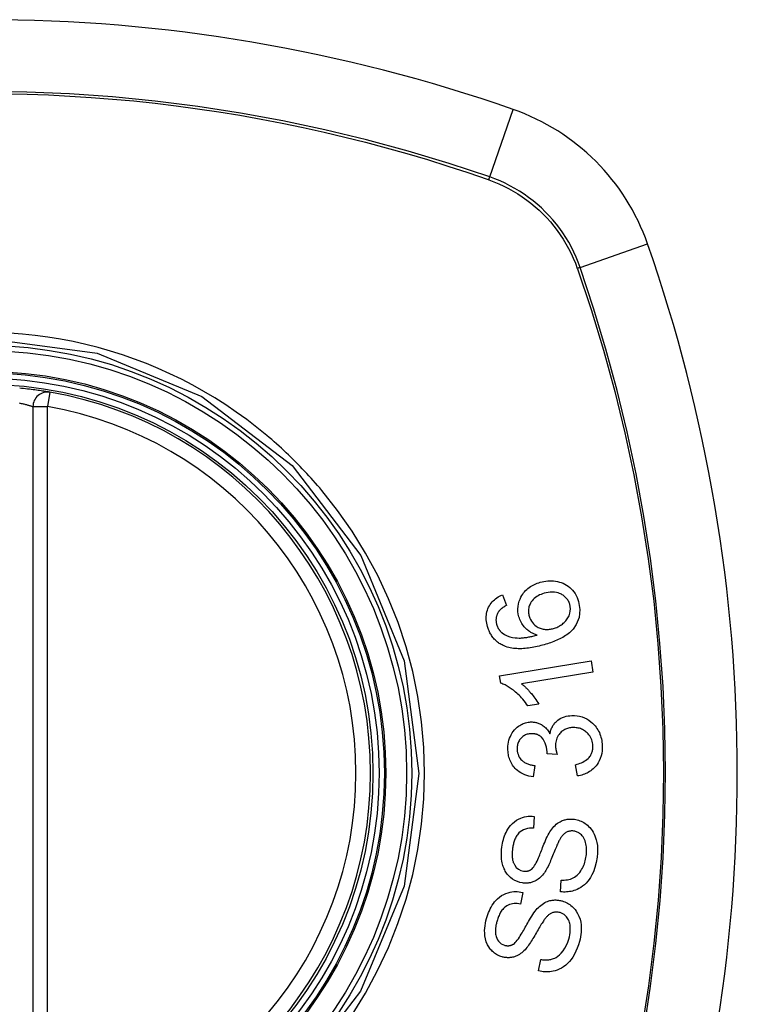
# Model space of a CAD drawing. Header units: inches. Extents: x 20 to 683, y 61 to 320.
# Tile 202 of 256: x 296.672 to 297.254, y 206.082 to 206.88. Entities that reach past the tile are written whole.
import ezdxf

# ---------------------------------------------------------------- set-up
doc = ezdxf.new("R2010")
doc.units = ezdxf.units.IN
doc.header["$MEASUREMENT"] = 0
doc.layers.add('Visible Edges(ANSI)', color=7, linetype='Continuous', lineweight=25)
doc.layers.add('Visible Tangent Edges(ANSI)', color=7, linetype='Continuous', lineweight=25)

msp = doc.modelspace()

# ---------------------------------------------------------------- linework, layer by layer
at = {"layer": 'Visible Edges(ANSI)'}
for p, q in [((296.68279, 206.56653), (296.68279, 205.97293)), ((297.06329, 206.41411), (297.06653, 206.40553)), ((297.06091, 206.34832), (297.1352, 206.36053)), ((297.1352, 206.36053), (297.13669, 206.35145)), ((297.06188, 206.34246), (297.06091, 206.34832)), ((297.13669, 206.35145), (297.07882, 206.34194)), ((297.09275, 206.32558), (297.08395, 206.32413)), ((297.10766, 206.28478), (297.09957, 206.28537)), ((297.08942, 206.27586), (297.08819, 206.26659)), ((297.12415, 206.26735), (297.12253, 206.27648)), ((297.08896, 206.2346), (297.08837, 206.2251)), ((297.11045, 206.17351), (297.11096, 206.1829)), ((297.07974, 206.17295), (297.07784, 206.16362)), ((297.09251, 206.10946), (297.09433, 206.11869))]:
    msp.add_line(p, q, dxfattribs=at)
at = {"layer": 'Visible Edges(ANSI)', "flags": 128}
for points in [[(296.69661, 206.57817), (296.69655, 206.57818), (296.69639, 206.57821), (296.69613, 206.57825), (296.69576, 206.57831), (296.69529, 206.57839), (296.69472, 206.57849), (296.69405, 206.5786), (296.69329, 206.57872), (296.69244, 206.57886), (296.6915, 206.57901), (296.69047, 206.57916), (296.68937, 206.57933), (296.6882, 206.5795), (296.68696, 206.57968), (296.68565, 206.57986), (296.68428, 206.58004), (296.68286, 206.58023), (296.6814, 206.58041), (296.6799, 206.58059), (296.67837, 206.58076), (296.67682, 206.58093), (296.67524, 206.5811), (296.67365, 206.58126), (296.67206, 206.58141)], [(297.07668, 206.39625), (297.07618, 206.39834), (297.07588, 206.40046), (297.0758, 206.4026), (297.07594, 206.40473), (297.0763, 206.40683), (297.07687, 206.40882), (297.07755, 206.41061), (297.07829, 206.41216), (297.07901, 206.41344), (297.07971, 206.41453), (297.08045, 206.41556), (297.08124, 206.41654), (297.08209, 206.41747), (297.08299, 206.41836), (297.08394, 206.41919), (297.08493, 206.41997), (297.08596, 206.42069), (297.08702, 206.42135), (297.08811, 206.42196), (297.08923, 206.42252), (297.09038, 206.42303), (297.09154, 206.42348), (297.09272, 206.4239), (297.09392, 206.42426)], [(297.09392, 206.42426), (297.09543, 206.42466), (297.09695, 206.42497), (297.09849, 206.42521), (297.10003, 206.42536), (297.10158, 206.42543), (297.10315, 206.42541), (297.10473, 206.42531), (297.10632, 206.42511), (297.1079, 206.42482), (297.10946, 206.42444), (297.11098, 206.42397), (297.11246, 206.42339), (297.11389, 206.42272), (297.11527, 206.42195), (297.1166, 206.42107), (297.11787, 206.42008), (297.11907, 206.41898), (297.12021, 206.41778), (297.12127, 206.41646), (297.12224, 206.41504), (297.1231, 206.41355), (297.12385, 206.412), (297.12448, 206.41039), (297.12502, 206.40874)], [(297.0512, 206.38846), (297.05086, 206.38977), (297.05058, 206.39108), (297.05036, 206.39241), (297.05022, 206.39375), (297.05015, 206.39509), (297.05017, 206.39642), (297.05027, 206.39776), (297.05046, 206.39906), (297.05074, 206.40034), (297.0511, 206.4016), (297.05155, 206.40282), (297.05209, 206.40402), (297.0527, 206.40517), (297.05338, 206.40627), (297.05414, 206.40731), (297.05496, 206.4083), (297.05585, 206.40924), (297.05679, 206.41011), (297.05778, 206.41092), (297.05882, 206.41167), (297.05989, 206.41236), (297.061, 206.413), (297.06213, 206.41358), (297.06329, 206.41411)], [(297.09709, 206.4153), (297.09585, 206.41491), (297.09463, 206.41447), (297.09344, 206.41395), (297.09228, 206.41337), (297.09116, 206.41271), (297.0901, 206.41197), (297.0891, 206.41115), (297.08816, 206.41023), (297.08734, 206.40927), (297.08667, 206.40833), (297.08612, 206.40743), (297.08569, 206.4066), (297.08535, 206.40583), (297.08506, 206.40504), (297.08482, 206.40424), (297.08463, 206.40342), (297.08449, 206.40258), (297.08441, 206.40174), (297.08438, 206.40089), (297.08441, 206.40004), (297.08449, 206.39919), (297.08462, 206.39834), (297.08479, 206.3975), (297.085, 206.39667)], [(297.11783, 206.40644), (297.11759, 206.40718), (297.11732, 206.40791), (297.117, 206.40861), (297.11664, 206.40929), (297.11625, 206.40995), (297.11581, 206.41059), (297.11533, 206.4112), (297.11481, 206.41177), (297.11426, 206.41231), (297.11369, 206.41282), (297.11309, 206.41328), (297.11246, 206.41372), (297.11182, 206.41412), (297.11116, 206.41449), (297.11047, 206.41483), (297.10959, 206.41521), (297.10848, 206.4156), (297.10711, 206.41595), (297.10551, 206.4162), (297.10381, 206.4163), (297.10211, 206.41624), (297.10041, 206.41604), (297.09874, 206.41572), (297.09709, 206.4153)], [(297.06653, 206.40553), (297.06622, 206.40535), (297.06591, 206.40517), (297.06559, 206.40499), (297.06528, 206.4048), (297.06497, 206.40461), (297.06466, 206.40441), (297.06435, 206.40421), (297.06404, 206.404), (297.06373, 206.40379), (297.06343, 206.40357), (297.06314, 206.40335), (297.06284, 206.40313), (297.06256, 206.4029), (297.06228, 206.40267), (297.062, 206.40243), (297.06174, 206.40219), (297.06148, 206.40194), (297.06122, 206.40168), (297.06097, 206.40142), (297.06073, 206.40115), (297.06049, 206.40087), (297.06027, 206.40058), (297.06005, 206.40029), (297.05985, 206.39998)], [(297.12502, 206.40874), (297.12609, 206.40225), (297.12541, 206.39579), (297.12304, 206.38993), (297.12059, 206.38636), (297.11955, 206.38521), (297.1186, 206.38427), (297.1176, 206.38338), (297.11656, 206.38254), (297.11549, 206.38175), (297.11439, 206.381), (297.11327, 206.38029), (297.11214, 206.37962), (297.11098, 206.37899), (297.10979, 206.37838), (297.10858, 206.37779), (297.10735, 206.37724), (297.10611, 206.37671), (297.10485, 206.3762), (297.10358, 206.37572), (297.10231, 206.37526), (297.10104, 206.37483), (297.09977, 206.37442), (297.09851, 206.37403), (297.09725, 206.37366)], [(297.10472, 206.3868), (297.10558, 206.38707), (297.10643, 206.38737), (297.10726, 206.3877), (297.10807, 206.38807), (297.10887, 206.38848), (297.10965, 206.38891), (297.11042, 206.38939), (297.11116, 206.38989), (297.1119, 206.39043), (297.11261, 206.39101), (297.11331, 206.39163), (297.11399, 206.39229), (297.11465, 206.39299), (297.11527, 206.39375), (297.11585, 206.39455), (297.11638, 206.39538), (297.11684, 206.39625), (297.11725, 206.39716), (297.1176, 206.3981), (297.11795, 206.39934), (297.11824, 206.40094), (297.11835, 206.40278), (297.11821, 206.40462), (297.11783, 206.40644)], [(297.05985, 206.39998), (297.05964, 206.39961), (297.05944, 206.39923), (297.05925, 206.39885), (297.05908, 206.39846), (297.05891, 206.39806), (297.05876, 206.39765), (297.05863, 206.39725), (297.05851, 206.39684), (297.0584, 206.39642), (297.05831, 206.39601), (297.05823, 206.39559), (297.05817, 206.39516), (297.05812, 206.39474), (297.05809, 206.39431), (297.05808, 206.39388), (297.05808, 206.39345), (297.05809, 206.39301), (297.05812, 206.39257), (297.05817, 206.39214), (297.05823, 206.3917), (297.05831, 206.39127), (297.0584, 206.39084), (297.0585, 206.39042), (297.05861, 206.38999)], [(297.09132, 206.38147), (297.09068, 206.38168), (297.09003, 206.38191), (297.0894, 206.38215), (297.08877, 206.38241), (297.08814, 206.38269), (297.08753, 206.38299), (297.08692, 206.3833), (297.08632, 206.38364), (297.08573, 206.384), (297.08512, 206.3844), (297.08448, 206.38486), (297.08381, 206.38538), (297.08312, 206.38596), (297.08242, 206.38662), (297.08171, 206.38736), (297.08098, 206.38818), (297.08027, 206.38907), (297.0796, 206.39), (297.07898, 206.39097), (297.07842, 206.39196), (297.0779, 206.393), (297.07744, 206.39406), (297.07703, 206.39514), (297.07668, 206.39625)], [(297.085, 206.39667), (297.08547, 206.39529), (297.08605, 206.39397), (297.08675, 206.39272), (297.08757, 206.39156), (297.08851, 206.3905), (297.08952, 206.38956), (297.09052, 206.38879), (297.09147, 206.38818), (297.09231, 206.3877), (297.09308, 206.38732), (297.09387, 206.38699), (297.09467, 206.38671), (297.09549, 206.38647), (297.09631, 206.38628), (297.09716, 206.38614), (297.098, 206.38605), (297.09885, 206.386), (297.0997, 206.386), (297.10055, 206.38604), (297.10139, 206.38612), (297.10223, 206.38624), (297.10307, 206.38639), (297.1039, 206.38658), (297.10472, 206.3868)], [(297.06464, 206.37269), (297.06384, 206.37305), (297.06305, 206.37344), (297.06228, 206.37385), (297.06152, 206.3743), (297.06077, 206.37477), (297.06004, 206.37527), (297.05933, 206.37581), (297.05864, 206.37637), (297.05798, 206.37695), (297.05734, 206.37757), (297.05673, 206.37821), (297.05614, 206.37888), (297.05557, 206.37958), (297.05504, 206.3803), (297.05453, 206.38104), (297.05405, 206.38181), (297.05359, 206.38259), (297.05317, 206.38338), (297.05278, 206.3842), (297.05241, 206.38503), (297.05207, 206.38587), (297.05175, 206.38673), (297.05146, 206.38759), (297.0512, 206.38846)], [(297.05861, 206.38999), (297.05871, 206.38966), (297.05882, 206.38933), (297.05893, 206.389), (297.05906, 206.38867), (297.05919, 206.38835), (297.05933, 206.38803), (297.05947, 206.38772), (297.05963, 206.38741), (297.05979, 206.38711), (297.05996, 206.3868), (297.06014, 206.38651), (297.06033, 206.38622), (297.06052, 206.38593), (297.06072, 206.38566), (297.06093, 206.38538), (297.06114, 206.38512), (297.06137, 206.38486), (297.06159, 206.38461), (297.06183, 206.38437), (297.06207, 206.38413), (297.06232, 206.3839), (297.06257, 206.38368), (297.06283, 206.38346), (297.0631, 206.38325)], [(297.0631, 206.38325), (297.06503, 206.38195), (297.0671, 206.38091), (297.06927, 206.38013), (297.07149, 206.37958), (297.07356, 206.37926), (297.07537, 206.37911), (297.07683, 206.37907), (297.07787, 206.37909), (297.0787, 206.37914), (297.07954, 206.3792), (297.08038, 206.37928), (297.08123, 206.37937), (297.08209, 206.37949), (297.08295, 206.37962), (297.08381, 206.37976), (297.08466, 206.37991), (297.08552, 206.38008), (297.08637, 206.38026), (297.08722, 206.38044), (297.08806, 206.38064), (297.08889, 206.38084), (297.08972, 206.38105), (297.09053, 206.38126), (297.09132, 206.38147)], [(297.09725, 206.37366), (297.09584, 206.37326), (297.09442, 206.37289), (297.09299, 206.37253), (297.09157, 206.37219), (297.09014, 206.37188), (297.08872, 206.3716), (297.08729, 206.37134), (297.08587, 206.37111), (297.08446, 206.3709), (297.08306, 206.37074), (297.08166, 206.3706), (297.08027, 206.3705), (297.07889, 206.37043), (297.07753, 206.3704), (297.07618, 206.37042), (297.07485, 206.37047), (297.07354, 206.37056), (297.07224, 206.3707), (297.07094, 206.37089), (297.06966, 206.37113), (297.06838, 206.37143), (297.06711, 206.37179), (297.06587, 206.37221), (297.06464, 206.37269)], [(297.08395, 206.32413), (297.08292, 206.32559), (297.08189, 206.32697), (297.08086, 206.32827), (297.07984, 206.32948), (297.07883, 206.33063), (297.07783, 206.3317), (297.07684, 206.3327), (297.07587, 206.33363), (297.07491, 206.3345), (297.07397, 206.33531), (297.07306, 206.33606), (297.07217, 206.33676), (297.0713, 206.33741), (297.07047, 206.33801), (297.06967, 206.33856), (297.06886, 206.3391), (297.06803, 206.33961), (297.06719, 206.34011), (297.06633, 206.34058), (297.06546, 206.34103), (297.06458, 206.34144), (297.06368, 206.34182), (297.06278, 206.34216), (297.06188, 206.34246)], [(297.07882, 206.34194), (297.07934, 206.34153), (297.07986, 206.34111), (297.08038, 206.34068), (297.08089, 206.34023), (297.08139, 206.33977), (297.08189, 206.3393), (297.08239, 206.33883), (297.08287, 206.33834), (297.08335, 206.33785), (297.08382, 206.33736), (297.08429, 206.33686), (297.08474, 206.33636), (297.08519, 206.33585), (297.08563, 206.33535), (297.08613, 206.33476), (297.08672, 206.33406), (297.08738, 206.33325), (297.0881, 206.33235), (297.08886, 206.33136), (297.08965, 206.3303), (297.09045, 206.32918), (297.09124, 206.32801), (297.09201, 206.32681), (297.09275, 206.32558)], [(297.10179, 206.30144), (297.10195, 206.30223), (297.10214, 206.30301), (297.10235, 206.30378), (297.10259, 206.30453), (297.10286, 206.30528), (297.10316, 206.30601), (297.10349, 206.30672), (297.10385, 206.30743), (297.10425, 206.30811), (297.10468, 206.30877), (297.10513, 206.30941), (297.10562, 206.31002), (297.10613, 206.3106), (297.10671, 206.3112), (297.10743, 206.31186), (297.10832, 206.31258), (297.10938, 206.31332), (297.11063, 206.31404), (297.11203, 206.3147), (297.11349, 206.31524), (297.11498, 206.31566), (297.1165, 206.31597), (297.11804, 206.31618), (297.11959, 206.31629)], [(297.11959, 206.31629), (297.12168, 206.3163), (297.12376, 206.31614), (297.12583, 206.31578), (297.12785, 206.31522), (297.1298, 206.31447), (297.13168, 206.31352), (297.13344, 206.31241), (297.135, 206.31124), (297.13634, 206.31006), (297.13746, 206.30894), (297.13836, 206.30793), (297.13917, 206.30691), (297.13992, 206.30585), (297.14062, 206.30475), (297.14126, 206.30361), (297.14183, 206.30242), (297.14234, 206.30121), (297.14279, 206.29997), (297.14317, 206.2987), (297.14349, 206.29742), (297.14375, 206.29612), (297.14394, 206.2948), (297.14409, 206.29347), (297.14417, 206.29214)], [(297.06773, 206.28824), (297.0677, 206.28988), (297.06777, 206.29151), (297.06795, 206.29313), (297.06823, 206.29472), (297.06861, 206.29629), (297.0691, 206.29783), (297.0697, 206.29934), (297.07039, 206.30078), (297.07116, 206.30216), (297.07204, 206.30346), (297.07301, 206.30468), (297.07407, 206.30581), (297.07515, 206.30678), (297.07623, 206.30761), (297.07728, 206.30831), (297.07829, 206.30888), (297.07923, 206.30936), (297.08018, 206.30977), (297.08113, 206.31013), (297.08211, 206.31043), (297.08309, 206.31068), (297.08409, 206.31086), (297.0851, 206.311), (297.08612, 206.31107)], [(297.08612, 206.31107), (297.08681, 206.31109), (297.0875, 206.31108), (297.08819, 206.31105), (297.08887, 206.31098), (297.08956, 206.31089), (297.09024, 206.31076), (297.09091, 206.31061), (297.09157, 206.31043), (297.09223, 206.31021), (297.09288, 206.30997), (297.09354, 206.30969), (297.09422, 206.30937), (297.09491, 206.30899), (297.09563, 206.30856), (297.09634, 206.30807), (297.09707, 206.30751), (297.09779, 206.30688), (297.09847, 206.3062), (297.09912, 206.30549), (297.09973, 206.30474), (297.1003, 206.30396), (297.10083, 206.30315), (297.10133, 206.30231), (297.10179, 206.30144)], [(297.08639, 206.30158), (297.08562, 206.30153), (297.08486, 206.30143), (297.0841, 206.30129), (297.08335, 206.3011), (297.08262, 206.30085), (297.08191, 206.30056), (297.08122, 206.30022), (297.08055, 206.29983), (297.07991, 206.29939), (297.0793, 206.2989), (297.07871, 206.29836), (297.07816, 206.29777), (297.07765, 206.29715), (297.07718, 206.29649), (297.07677, 206.29581), (297.0764, 206.2951), (297.07608, 206.29436), (297.07582, 206.2936), (297.0756, 206.29282), (297.07544, 206.29202), (297.07533, 206.29121), (297.07526, 206.2904), (297.07524, 206.28958), (297.07526, 206.28876)], [(297.09961, 206.28686), (297.09911, 206.29056), (297.09794, 206.29402), (297.09622, 206.29704), (297.09483, 206.29872), (297.0943, 206.29921), (297.09395, 206.29949), (297.09359, 206.29975), (297.09321, 206.3), (297.09283, 206.30023), (297.09244, 206.30044), (297.09204, 206.30063), (297.09164, 206.30081), (297.09122, 206.30096), (297.09079, 206.3011), (297.09036, 206.30122), (297.08993, 206.30132), (297.08949, 206.30141), (297.08906, 206.30148), (297.08861, 206.30153), (297.08817, 206.30157), (297.08773, 206.30159), (297.08728, 206.3016), (297.08684, 206.3016), (297.08639, 206.30158)], [(297.12021, 206.30653), (297.11938, 206.30648), (297.11855, 206.30638), (297.11772, 206.30625), (297.11691, 206.30607), (297.1161, 206.30584), (297.11531, 206.30557), (297.11453, 206.30525), (297.11377, 206.30489), (297.11304, 206.30447), (297.11234, 206.30402), (297.11166, 206.30351), (297.11102, 206.30297), (297.1104, 206.30238), (297.10979, 206.30172), (297.10917, 206.30096), (297.10857, 206.3001), (297.10799, 206.29914), (297.10749, 206.29809), (297.10707, 206.297), (297.10675, 206.29588), (297.10652, 206.29472), (297.10638, 206.29355), (297.10632, 206.29237), (297.10634, 206.29118)], [(297.13658, 206.29184), (297.13648, 206.29305), (297.1363, 206.29425), (297.13603, 206.29542), (297.13567, 206.29656), (297.13523, 206.29766), (297.1347, 206.29871), (297.13407, 206.29972), (297.13339, 206.30066), (297.13268, 206.30149), (297.13195, 206.30223), (297.13124, 206.30288), (297.13051, 206.30347), (297.12976, 206.304), (297.12898, 206.30449), (297.12818, 206.30493), (297.12735, 206.30532), (297.12649, 206.30566), (297.12562, 206.30594), (297.12473, 206.30617), (297.12384, 206.30634), (297.12294, 206.30646), (297.12204, 206.30653), (297.12113, 206.30656), (297.12021, 206.30653)], [(297.12253, 206.27648), (297.12374, 206.27681), (297.12496, 206.27719), (297.12617, 206.27761), (297.12735, 206.27808), (297.1285, 206.27861), (297.12962, 206.2792), (297.13071, 206.27988), (297.13174, 206.28063), (297.13269, 206.28147), (297.13346, 206.28229), (297.13407, 206.28306), (297.13455, 206.28376), (297.13492, 206.28438), (297.13524, 206.285), (297.13553, 206.28563), (297.13579, 206.28628), (297.13601, 206.28694), (297.13619, 206.28761), (297.13634, 206.2883), (297.13646, 206.289), (297.13654, 206.28971), (297.13658, 206.29042), (297.1366, 206.29113), (297.13658, 206.29184)], [(297.14417, 206.29214), (297.1442, 206.28997), (297.14407, 206.28781), (297.14377, 206.28566), (297.14328, 206.28356), (297.1426, 206.28152), (297.14176, 206.27964), (297.14087, 206.27803), (297.13998, 206.27668), (297.13914, 206.27559), (297.13836, 206.27467), (297.13755, 206.27381), (297.1367, 206.273), (297.1358, 206.27224), (297.13487, 206.27153), (297.1339, 206.27086), (297.1329, 206.27025), (297.13187, 206.2697), (297.13082, 206.26921), (297.12975, 206.26877), (297.12866, 206.26839), (297.12755, 206.26805), (297.12643, 206.26777), (297.1253, 206.26753), (297.12415, 206.26735)], [(297.08819, 206.26659), (297.08647, 206.26687), (297.08477, 206.26724), (297.08308, 206.26772), (297.08144, 206.2683), (297.07983, 206.269), (297.07827, 206.26982), (297.07684, 206.27073), (297.07559, 206.27166), (297.07451, 206.2726), (297.07359, 206.27351), (297.0728, 206.27439), (297.07209, 206.27528), (297.07143, 206.27621), (297.07082, 206.27717), (297.07027, 206.27818), (297.06976, 206.27922), (297.06932, 206.28029), (297.06893, 206.28137), (297.0686, 206.28248), (297.06833, 206.28361), (297.0681, 206.28475), (297.06793, 206.28591), (297.06781, 206.28707), (297.06773, 206.28824)], [(297.07526, 206.28876), (297.07537, 206.28746), (297.07559, 206.28618), (297.07593, 206.28494), (297.07639, 206.28374), (297.07698, 206.2826), (297.07763, 206.28161), (297.07828, 206.28079), (297.07889, 206.28014), (297.07943, 206.27963), (297.07999, 206.27917), (297.08057, 206.27874), (297.08118, 206.27835), (297.0818, 206.27799), (297.08244, 206.27767), (297.0831, 206.27737), (297.08378, 206.2771), (297.08446, 206.27687), (297.08516, 206.27665), (297.08586, 206.27647), (297.08657, 206.2763), (297.08728, 206.27616), (297.088, 206.27604), (297.08871, 206.27594), (297.08942, 206.27586)], [(297.09957, 206.28537), (297.09957, 206.28543), (297.09957, 206.2855), (297.09958, 206.28556), (297.09958, 206.28562), (297.09959, 206.28568), (297.09959, 206.28575), (297.09959, 206.28581), (297.0996, 206.28587), (297.0996, 206.28594), (297.0996, 206.286), (297.09961, 206.28606), (297.09961, 206.28613), (297.09961, 206.28619), (297.09961, 206.28625), (297.09961, 206.28631), (297.09962, 206.28637), (297.09962, 206.28644), (297.09962, 206.2865), (297.09962, 206.28656), (297.09962, 206.28662), (297.09962, 206.28668), (297.09962, 206.28674), (297.09961, 206.2868), (297.09961, 206.28686)], [(297.10634, 206.29118), (297.10635, 206.29092), (297.10637, 206.29065), (297.1064, 206.29038), (297.10642, 206.29012), (297.10646, 206.28985), (297.1065, 206.28959), (297.10654, 206.28932), (297.10658, 206.28905), (297.10663, 206.28878), (297.10668, 206.28851), (297.10674, 206.28824), (297.1068, 206.28796), (297.10686, 206.28769), (297.10692, 206.28742), (297.10699, 206.28715), (297.10706, 206.28688), (297.10713, 206.28661), (297.1072, 206.28634), (297.10728, 206.28607), (297.10735, 206.28581), (297.10743, 206.28555), (297.10751, 206.28529), (297.10758, 206.28503), (297.10766, 206.28478)], [(297.06284, 206.20976), (297.06308, 206.21129), (297.06336, 206.21281), (297.0637, 206.21432), (297.0641, 206.21581), (297.06454, 206.21728), (297.06505, 206.21873), (297.06562, 206.22016), (297.06625, 206.22155), (297.06695, 206.22291), (297.06774, 206.22427), (297.06871, 206.22574), (297.0699, 206.22727), (297.07133, 206.2288), (297.073, 206.23027), (297.07473, 206.23148), (297.07645, 206.23245), (297.07811, 206.23319), (297.07968, 206.23374), (297.0812, 206.23416), (297.08274, 206.23446), (297.08428, 206.23465), (297.08583, 206.23474), (297.08739, 206.23472), (297.08896, 206.2346)], [(297.10176, 206.22218), (297.1025, 206.22328), (297.10329, 206.22435), (297.10412, 206.22538), (297.105, 206.22636), (297.10592, 206.22729), (297.10689, 206.22816), (297.10791, 206.22897), (297.10895, 206.22968), (297.10995, 206.23027), (297.1109, 206.23076), (297.11182, 206.23116), (297.11267, 206.23148), (297.11347, 206.23173), (297.11421, 206.23193), (297.11495, 206.2321), (297.11569, 206.23223), (297.11643, 206.23234), (297.11717, 206.23241), (297.11791, 206.23245), (297.11866, 206.23247), (297.1194, 206.23246), (297.12015, 206.23242), (297.1209, 206.23235), (297.12165, 206.23226)], [(297.12165, 206.23226), (297.12279, 206.23206), (297.12391, 206.23181), (297.12502, 206.23149), (297.12611, 206.2311), (297.12718, 206.23065), (297.12823, 206.23014), (297.12924, 206.22956), (297.13022, 206.22893), (297.13119, 206.22824), (297.13218, 206.22744), (297.13318, 206.22652), (297.13418, 206.22549), (297.13515, 206.22432), (297.13608, 206.22304), (297.1369, 206.22169), (297.13764, 206.22028), (297.13828, 206.21882), (297.13883, 206.21732), (297.13934, 206.21566), (297.13983, 206.21353), (297.14023, 206.2109), (297.14043, 206.20786), (297.14035, 206.20476), (297.14004, 206.20167)], [(297.08837, 206.2251), (297.08674, 206.2251), (297.08511, 206.22499), (297.0835, 206.22473), (297.08192, 206.22431), (297.0804, 206.22372), (297.07895, 206.22295), (297.07768, 206.22205), (297.07669, 206.22117), (297.07597, 206.2204), (297.07545, 206.21975), (297.07498, 206.21908), (297.07454, 206.21839), (297.07414, 206.21767), (297.07377, 206.21693), (297.07343, 206.21618), (297.07313, 206.21541), (297.07285, 206.21462), (297.0726, 206.21383), (297.07237, 206.21302), (297.07216, 206.21221), (297.07198, 206.2114), (297.07182, 206.21058), (297.07168, 206.20976), (297.07155, 206.20893)], [(297.08732, 206.19217), (297.08799, 206.19284), (297.08867, 206.19369), (297.08935, 206.19471), (297.09003, 206.19586), (297.0907, 206.1971), (297.09134, 206.19838), (297.09195, 206.19968), (297.0925, 206.20094), (297.09302, 206.20216), (297.09352, 206.20336), (297.09399, 206.20454), (297.09445, 206.20573), (297.09492, 206.20694), (297.09539, 206.20816), (297.09588, 206.20942), (297.09639, 206.21073), (297.09694, 206.2121), (297.09753, 206.21353), (297.09818, 206.21503), (297.09886, 206.21658), (297.09957, 206.21811), (297.1003, 206.21959), (297.10104, 206.22096), (297.10176, 206.22218)], [(297.12117, 206.22268), (297.12047, 206.22276), (297.11977, 206.2228), (297.11907, 206.22278), (297.11836, 206.22273), (297.11767, 206.22262), (297.11699, 206.22246), (297.11631, 206.22224), (297.11568, 206.22199), (297.1151, 206.22172), (297.11457, 206.22142), (297.11408, 206.22109), (297.11363, 206.22075), (297.1132, 206.2204), (297.11279, 206.22002), (297.1124, 206.21963), (297.11202, 206.21921), (297.11166, 206.21877), (297.11131, 206.21832), (297.11097, 206.21786), (297.11064, 206.21739), (297.11033, 206.21691), (297.11003, 206.21642), (297.10974, 206.21593), (297.10947, 206.21544)], [(297.1312, 206.20245), (297.13135, 206.20369), (297.13146, 206.20492), (297.13152, 206.20616), (297.13153, 206.2074), (297.13149, 206.20864), (297.13139, 206.20988), (297.13122, 206.21111), (297.13099, 206.21232), (297.1307, 206.2135), (297.13034, 206.21466), (297.1299, 206.21579), (297.12937, 206.21687), (297.12875, 206.2179), (297.12804, 206.21884), (297.12731, 206.21963), (297.12658, 206.22029), (297.12587, 206.22083), (297.12522, 206.22125), (297.12458, 206.22161), (297.12393, 206.22192), (297.12326, 206.22218), (297.12258, 206.22239), (297.12188, 206.22256), (297.12117, 206.22268)], [(297.10947, 206.21544), (297.10911, 206.21477), (297.10873, 206.21401), (297.10833, 206.21314), (297.1079, 206.21219), (297.10746, 206.21116), (297.10699, 206.21006), (297.10652, 206.20891), (297.10603, 206.20771), (297.10553, 206.20647), (297.10501, 206.2052), (297.1045, 206.20392), (297.10397, 206.20263), (297.10344, 206.20134), (297.10291, 206.20006), (297.10238, 206.1988), (297.10185, 206.19758), (297.10132, 206.19639), (297.10079, 206.19524), (297.10024, 206.19409), (297.09966, 206.19295), (297.09908, 206.19185), (297.09848, 206.1908), (297.09787, 206.18982), (297.09726, 206.18893)], [(297.07964, 206.18067), (297.0775, 206.18109), (297.07543, 206.18175), (297.07343, 206.18266), (297.07155, 206.1838), (297.06983, 206.18511), (297.06845, 206.18642), (297.06739, 206.18762), (297.06663, 206.18863), (297.06607, 206.18948), (297.06557, 206.19033), (297.06511, 206.19121), (297.0647, 206.19212), (297.06432, 206.19304), (297.06398, 206.19398), (297.06368, 206.19494), (297.06341, 206.19592), (297.06315, 206.19707), (297.06289, 206.19843), (297.06266, 206.20001), (297.0625, 206.2018), (297.06243, 206.20378), (297.06247, 206.20577), (297.0626, 206.20777), (297.06284, 206.20976)], [(297.07155, 206.20893), (297.07147, 206.20829), (297.07139, 206.20765), (297.07132, 206.207), (297.07127, 206.20635), (297.07122, 206.20571), (297.07119, 206.20506), (297.07116, 206.20441), (297.07116, 206.20376), (297.07116, 206.20311), (297.07118, 206.20246), (297.07122, 206.20181), (297.07128, 206.20116), (297.07136, 206.20051), (297.07146, 206.19987), (297.07158, 206.19924), (297.07172, 206.19861), (297.0719, 206.19798), (297.0721, 206.19737), (297.07242, 206.19657), (297.07321, 206.1951), (297.07454, 206.19331), (297.07621, 206.19182), (297.07816, 206.19076), (297.08029, 206.19021)], [(297.14004, 206.20167), (297.13927, 206.19732), (297.13821, 206.19317), (297.13701, 206.18977), (297.13581, 206.18712), (297.1347, 206.18514), (297.13363, 206.18352), (297.13246, 206.182), (297.13118, 206.18058), (297.12979, 206.17927), (297.1283, 206.17807), (297.1268, 206.17705), (297.12532, 206.1762), (297.12388, 206.1755), (297.12252, 206.17494), (297.12125, 206.1745), (297.12007, 206.17415), (297.11888, 206.17387), (297.11769, 206.17365), (297.11649, 206.17349), (297.11529, 206.17339), (297.11408, 206.17334), (297.11287, 206.17334), (297.11166, 206.1734), (297.11045, 206.17351)], [(297.11096, 206.1829), (297.11219, 206.1829), (297.11343, 206.18296), (297.11468, 206.18307), (297.11591, 206.18324), (297.11714, 206.18349), (297.11834, 206.18382), (297.11951, 206.18423), (297.12065, 206.18474), (297.12177, 206.18537), (297.12288, 206.18614), (297.12397, 206.18708), (297.125, 206.18812), (297.12592, 206.18923), (297.12675, 206.19037), (297.12749, 206.19152), (297.12813, 206.19266), (297.12871, 206.19381), (297.12922, 206.19498), (297.12968, 206.19618), (297.13009, 206.1974), (297.13044, 206.19864), (297.13074, 206.1999), (297.13099, 206.20117), (297.1312, 206.20245)], [(297.09726, 206.18893), (297.09655, 206.18797), (297.0958, 206.18705), (297.09501, 206.18617), (297.09417, 206.18534), (297.0933, 206.18456), (297.09238, 206.18383), (297.09143, 206.18317), (297.0905, 206.1826), (297.08961, 206.18214), (297.08877, 206.18176), (297.08798, 206.18146), (297.08726, 206.18122), (297.08661, 206.18104), (297.08599, 206.18089), (297.08536, 206.18076), (297.08473, 206.18065), (297.0841, 206.18057), (297.08346, 206.18052), (297.08283, 206.18049), (297.08219, 206.18048), (297.08156, 206.18049), (297.08092, 206.18053), (297.08028, 206.18059), (297.07964, 206.18067)], [(297.08029, 206.19021), (297.0806, 206.19018), (297.08092, 206.19015), (297.08123, 206.19012), (297.08154, 206.19011), (297.08185, 206.19011), (297.08216, 206.19012), (297.08248, 206.19014), (297.08279, 206.19017), (297.0831, 206.19021), (297.0834, 206.19027), (297.08371, 206.19033), (297.08401, 206.19041), (297.08432, 206.1905), (297.08461, 206.1906), (297.08491, 206.19071), (297.0852, 206.19083), (297.08548, 206.19096), (297.08576, 206.1911), (297.08603, 206.19126), (297.0863, 206.19142), (297.08656, 206.19159), (297.08682, 206.19178), (297.08707, 206.19197), (297.08732, 206.19217)], [(297.05041, 206.15198), (297.0509, 206.15357), (297.05143, 206.15514), (297.05203, 206.15669), (297.05269, 206.15821), (297.0534, 206.1597), (297.05418, 206.16115), (297.05503, 206.16256), (297.05594, 206.16392), (297.05694, 206.16525), (297.05808, 206.16659), (297.05939, 206.16793), (297.06089, 206.16922), (297.06257, 206.17042), (297.06437, 206.17144), (297.06613, 206.17222), (297.06783, 206.1728), (297.06944, 206.1732), (297.07095, 206.17347), (297.07242, 206.17362), (297.0739, 206.17368), (297.07536, 206.17363), (297.07683, 206.1735), (297.07828, 206.17327), (297.07974, 206.17295)], [(297.07784, 206.16362), (297.07658, 206.16381), (297.07532, 206.16393), (297.07405, 206.16397), (297.07278, 206.16392), (297.07152, 206.16377), (297.07027, 206.16351), (297.06906, 206.16315), (297.06789, 206.16266), (297.06676, 206.16206), (297.06576, 206.16138), (297.06489, 206.16068), (297.06414, 206.15996), (297.06349, 206.15925), (297.06291, 206.15852), (297.06236, 206.15775), (297.06185, 206.15695), (297.06138, 206.15613), (297.06094, 206.15528), (297.06054, 206.15442), (297.06016, 206.15355), (297.05982, 206.15267), (297.0595, 206.15177), (297.0592, 206.15086), (297.05893, 206.14995)], [(297.09068, 206.15887), (297.09157, 206.15985), (297.09249, 206.16079), (297.09346, 206.16169), (297.09446, 206.16254), (297.0955, 206.16334), (297.09658, 206.16406), (297.0977, 206.16472), (297.09881, 206.16528), (297.09988, 206.16572), (297.10089, 206.16608), (297.10184, 206.16635), (297.10273, 206.16655), (297.10356, 206.16669), (297.10433, 206.16679), (297.10508, 206.16685), (297.10584, 206.16688), (297.10659, 206.16689), (297.10734, 206.16686), (297.10809, 206.1668), (297.10883, 206.16671), (297.10957, 206.16659), (297.11031, 206.16645), (297.11105, 206.16627), (297.11178, 206.16608)], [(297.11178, 206.16608), (297.11287, 206.16573), (297.11393, 206.16533), (297.11496, 206.16487), (297.11597, 206.16435), (297.11696, 206.16377), (297.11791, 206.16313), (297.11882, 206.16244), (297.11969, 206.1617), (297.12053, 206.16091), (297.12133, 206.16007), (297.12215, 206.15912), (297.12315, 206.15778), (297.12425, 206.15598), (297.12533, 206.15372), (297.12617, 206.15127), (297.12672, 206.1489), (297.12705, 206.14668), (297.1272, 206.14467), (297.12722, 206.14275), (297.12713, 206.14082), (297.12693, 206.1389), (297.12663, 206.13699), (297.12623, 206.1351), (297.12574, 206.13323)], [(297.07221, 206.13116), (297.07296, 206.13172), (297.07373, 206.13245), (297.07454, 206.13334), (297.07536, 206.13437), (297.07619, 206.13549), (297.077, 206.13667), (297.07779, 206.13788), (297.07853, 206.13907), (297.07923, 206.14022), (297.07989, 206.14135), (297.08053, 206.14247), (297.08116, 206.1436), (297.08179, 206.14473), (297.08243, 206.14588), (297.08309, 206.14706), (297.08378, 206.14828), (297.08451, 206.14955), (297.08529, 206.15088), (297.08613, 206.15227), (297.08702, 206.1537), (297.08794, 206.15513), (297.08887, 206.15649), (297.08979, 206.15776), (297.09068, 206.15887)], [(297.10998, 206.15666), (297.10926, 206.15685), (297.10853, 206.15698), (297.1078, 206.15707), (297.10706, 206.1571), (297.10633, 206.15707), (297.10559, 206.15699), (297.10487, 206.15685), (297.10421, 206.15667), (297.10359, 206.15646), (297.10303, 206.15622), (297.10251, 206.15596), (297.10203, 206.15568), (297.10158, 206.15539), (297.10115, 206.15508), (297.10073, 206.15474), (297.10031, 206.15439), (297.09991, 206.15402), (297.09951, 206.15363), (297.09913, 206.15323), (297.09876, 206.15282), (297.0984, 206.15241), (297.09805, 206.15198), (297.09771, 206.15155), (297.09738, 206.15112)], [(297.11709, 206.13524), (297.11755, 206.13698), (297.11791, 206.13874), (297.11816, 206.14052), (297.1183, 206.14231), (297.11832, 206.14398), (297.11823, 206.14544), (297.11808, 206.14667), (297.11788, 206.14772), (297.11763, 206.14873), (297.1173, 206.14973), (297.1169, 206.15068), (297.11643, 206.1516), (297.11588, 206.15246), (297.1153, 206.1532), (297.11472, 206.15383), (297.11418, 206.15435), (297.11369, 206.15476), (297.1132, 206.15513), (297.1127, 206.15546), (297.11218, 206.15576), (297.11165, 206.15603), (297.11111, 206.15627), (297.11055, 206.15648), (297.10998, 206.15666)], [(297.06301, 206.12083), (297.06206, 206.12113), (297.06113, 206.12147), (297.06022, 206.12187), (297.05934, 206.1223), (297.05847, 206.12279), (297.05763, 206.12333), (297.05682, 206.12391), (297.05604, 206.12453), (297.05529, 206.12519), (297.05458, 206.12589), (297.05389, 206.12662), (297.05316, 206.1275), (297.05222, 206.12881), (297.05119, 206.13062), (297.05022, 206.13291), (297.04953, 206.13533), (297.04911, 206.1377), (297.04892, 206.13996), (297.04888, 206.14204), (297.04897, 206.14405), (297.04917, 206.14606), (297.04948, 206.14805), (297.0499, 206.15003), (297.05041, 206.15198)], [(297.05893, 206.14995), (297.05873, 206.14925), (297.05855, 206.14855), (297.05838, 206.14784), (297.05822, 206.14713), (297.05807, 206.14641), (297.05794, 206.14569), (297.05783, 206.14497), (297.05773, 206.14425), (297.05766, 206.14353), (297.0576, 206.1428), (297.05757, 206.14207), (297.05756, 206.14133), (297.05759, 206.1406), (297.05764, 206.13987), (297.05773, 206.13915), (297.05789, 206.13828), (297.05818, 206.13722), (297.05865, 206.13601), (297.05932, 206.13469), (297.06017, 206.13345), (297.06117, 206.13235), (297.06233, 206.13142), (297.0636, 206.13071), (297.06498, 206.1302)], [(297.09738, 206.15112), (297.09694, 206.15051), (297.09645, 206.1498), (297.09593, 206.14901), (297.09538, 206.14813), (297.0948, 206.14717), (297.09419, 206.14615), (297.09356, 206.14508), (297.09291, 206.14396), (297.09224, 206.14281), (297.09156, 206.14163), (297.09087, 206.14043), (297.09017, 206.13922), (297.08946, 206.13802), (297.08876, 206.13682), (297.08805, 206.13565), (297.08736, 206.1345), (297.08666, 206.1334), (297.08598, 206.13233), (297.08527, 206.13127), (297.08455, 206.13023), (297.08381, 206.12921), (297.08307, 206.12825), (297.08233, 206.12736), (297.0816, 206.12656)], [(297.12574, 206.13323), (297.12491, 206.13057), (297.12396, 206.12794), (297.12288, 206.12536), (297.12165, 206.12288), (297.12032, 206.12061), (297.11897, 206.11865), (297.11761, 206.11696), (297.11615, 206.11543), (297.11459, 206.11403), (297.11292, 206.11277), (297.11114, 206.11167), (297.10937, 206.11077), (297.10765, 206.11007), (297.10601, 206.10954), (297.10447, 206.10915), (297.10307, 206.10889), (297.10173, 206.10872), (297.10041, 206.10862), (297.09908, 206.10859), (297.09776, 206.10863), (297.09644, 206.10874), (297.09513, 206.10892), (297.09382, 206.10916), (297.09251, 206.10946)], [(297.09433, 206.11869), (297.09506, 206.11858), (297.0958, 206.11849), (297.09654, 206.11842), (297.09728, 206.11837), (297.09802, 206.11834), (297.09877, 206.11833), (297.09951, 206.11835), (297.10025, 206.11839), (297.10099, 206.11846), (297.10172, 206.11857), (297.10245, 206.1187), (297.10318, 206.11887), (297.1039, 206.11907), (297.10471, 206.11935), (297.1057, 206.11978), (297.10685, 206.1204), (297.10812, 206.12125), (297.1095, 206.12238), (297.11097, 206.12385), (297.11247, 206.12566), (297.11392, 206.12781), (297.11519, 206.13018), (297.11625, 206.13266), (297.11709, 206.13524)], [(297.0816, 206.12656), (297.08077, 206.12572), (297.0799, 206.12492), (297.07899, 206.12416), (297.07806, 206.12345), (297.07708, 206.1228), (297.07608, 206.1222), (297.07504, 206.12168), (297.07405, 206.12125), (297.07311, 206.12092), (297.07223, 206.12066), (297.07141, 206.12047), (297.07066, 206.12033), (297.06999, 206.12024), (297.06935, 206.12017), (297.0687, 206.12013), (297.06806, 206.12011), (297.06742, 206.12012), (297.06679, 206.12016), (297.06615, 206.12021), (297.06552, 206.12029), (297.06489, 206.12039), (297.06426, 206.12052), (297.06363, 206.12067), (297.06301, 206.12083)], [(297.06498, 206.1302), (297.06528, 206.13012), (297.06559, 206.13004), (297.06589, 206.12998), (297.0662, 206.12992), (297.06651, 206.12988), (297.06682, 206.12985), (297.06714, 206.12982), (297.06745, 206.12981), (297.06776, 206.12981), (297.06807, 206.12982), (297.06838, 206.12984), (297.0687, 206.12987), (297.06901, 206.12992), (297.06932, 206.12998), (297.06962, 206.13005), (297.06992, 206.13013), (297.07022, 206.13022), (297.07052, 206.13032), (297.07081, 206.13043), (297.0711, 206.13056), (297.07138, 206.13069), (297.07166, 206.13084), (297.07194, 206.13099), (297.07221, 206.13116)]]:
    msp.add_lwpolyline(points, dxfattribs=at)
at = {"layer": 'Visible Edges(ANSI)'}
for radius in [0.31988, 0.31496]:
    msp.add_circle((296.64342, 206.26973), radius, dxfattribs=at)
for centre, radius, start, end in [((296.64342, 205.58075), 1.29921, 70.73366, 109.26634), ((297.01365, 206.63996), 0.17717, 19.26634, 70.73366), ((295.95444, 206.26973), 1.29921, 340.73366, 19.26634), ((296.6946, 206.56653), 0.01181, 80.21598, 180), ((296.64342, 206.26973), 0.31299, 279.78402, 80.21598)]:
    msp.add_arc(centre, radius, start, end, dxfattribs=at)
at = {"layer": 'Visible Tangent Edges(ANSI)'}
for p, q in [((297.053, 206.75255), (297.07211, 206.8072)), ((297.05175, 206.75045), (297.05222, 206.75029)), ((297.12624, 206.67931), (297.18089, 206.69842)), ((297.12397, 206.67854), (297.12414, 206.67807)), ((296.69661, 206.57817), (296.6946, 206.56653)), ((296.68279, 206.56653), (296.6946, 206.56653)), ((296.6946, 205.97293), (296.6946, 206.56653))]:
    msp.add_line(p, q, dxfattribs=at)
at = {"layer": 'Visible Tangent Edges(ANSI)', "flags": 128}
for points in [[(297.053, 206.75255), (297.02009, 206.76349), (296.98683, 206.77353), (296.95324, 206.78264), (296.91937, 206.79083), (296.88526, 206.79807), (296.85094, 206.80435), (296.81646, 206.80967), (296.78186, 206.81402), (296.74718, 206.8174), (296.71246, 206.81981), (296.67776, 206.82125), (296.64307, 206.82172)], [(296.6607, 206.81995), (296.678, 206.81959), (296.69529, 206.81898), (296.71259, 206.81813), (296.72989, 206.81703), (296.74718, 206.81569), (296.76447, 206.81411), (296.78174, 206.81228), (296.79899, 206.8102), (296.81622, 206.80788), (296.83341, 206.80532), (296.85057, 206.80252), (296.86768, 206.79948), (296.88475, 206.79619), (296.90176, 206.79267), (296.91872, 206.78891), (296.93562, 206.78491), (296.95245, 206.78067), (296.9692, 206.77621), (296.98588, 206.77151), (297.00248, 206.76659), (297.01899, 206.76144), (297.03533, 206.75609), (297.05175, 206.75045)], [(297.05222, 206.75029), (297.05632, 206.74874), (297.06035, 206.74705), (297.06432, 206.74521), (297.06821, 206.74323), (297.07203, 206.7411), (297.07577, 206.73884), (297.07942, 206.73644), (297.08298, 206.7339), (297.08644, 206.73124), (297.0898, 206.72845), (297.09305, 206.72554), (297.0962, 206.72251), (297.09923, 206.71937), (297.10214, 206.71611), (297.10493, 206.71275), (297.10759, 206.70929), (297.11013, 206.70573), (297.11253, 206.70208), (297.11479, 206.69835), (297.11692, 206.69453), (297.1189, 206.69063), (297.12074, 206.68667), (297.12243, 206.68263), (297.12397, 206.67854)], [(297.12624, 206.67931), (297.1247, 206.68351), (297.12301, 206.68764), (297.12116, 206.69171), (297.11916, 206.6957), (297.11701, 206.69962), (297.11472, 206.70345), (297.11228, 206.70719), (297.1097, 206.71084), (297.10698, 206.71438), (297.10413, 206.71783), (297.10116, 206.72116), (297.09806, 206.72438), (297.09485, 206.72748), (297.09151, 206.73045), (297.08807, 206.7333), (297.08452, 206.73601), (297.08088, 206.73859), (297.07713, 206.74102), (297.0733, 206.74332), (297.06939, 206.74547), (297.06539, 206.74747), (297.06133, 206.74932), (297.0572, 206.75101), (297.053, 206.75255)], [(297.12414, 206.67807), (297.13513, 206.64528), (297.1452, 206.61219), (297.15434, 206.57883), (297.16255, 206.54522), (297.16981, 206.51139), (297.17612, 206.47737), (297.18148, 206.44317), (297.18587, 206.40881), (297.1893, 206.37433), (297.19177, 206.33976), (297.19325, 206.30514), (297.19376, 206.27051), (297.1933, 206.23587), (297.19185, 206.20122), (297.18943, 206.16657), (297.18602, 206.13195), (297.18164, 206.09741), (297.17628, 206.06299)], [(297.17807, 206.06244), (297.18339, 206.09695), (297.18774, 206.13159), (297.19111, 206.16631), (297.19351, 206.20105), (297.19494, 206.23579), (297.1954, 206.27051), (297.1949, 206.30523), (297.19343, 206.33993), (297.19099, 206.37459), (297.18759, 206.40917), (297.18323, 206.44363), (297.17792, 206.47792), (297.17166, 206.51205), (297.16445, 206.54599), (297.15629, 206.57971), (297.1472, 206.61319), (297.13718, 206.6464), (297.12624, 206.67931)], [(296.64342, 206.62196), (296.73477, 206.60996), (296.81979, 206.57479), (296.89293, 206.51871), (296.94863, 206.44586), (296.98374, 206.3607), (296.99562, 206.26928), (296.98353, 206.17809), (296.94821, 206.09289), (296.89238, 206.02021)], [(296.87229, 206.54319), (296.86426, 206.54973), (296.85603, 206.55604), (296.84762, 206.56211), (296.83903, 206.56794), (296.83027, 206.57352), (296.82136, 206.57884), (296.81231, 206.58389), (296.80312, 206.58868), (296.79382, 206.59318), (296.78439, 206.59741), (296.77485, 206.60137), (296.76519, 206.60505), (296.75543, 206.60844), (296.74557, 206.61156), (296.73561, 206.61438), (296.72557, 206.61692), (296.71543, 206.61917), (296.70523, 206.62113), (296.69498, 206.62278), (296.68468, 206.62413), (296.67437, 206.62519), (296.66404, 206.62594)], [(296.67174, 206.5695), (296.67251, 206.56935), (296.67327, 206.56919), (296.67402, 206.56903), (296.67475, 206.56886), (296.67547, 206.56868), (296.67618, 206.56851), (296.67686, 206.56833), (296.67752, 206.56816), (296.67815, 206.56798), (296.67874, 206.56781), (296.67931, 206.56765), (296.67984, 206.56749), (296.68033, 206.56734), (296.68078, 206.56719), (296.68119, 206.56706), (296.68156, 206.56694), (296.68188, 206.56684), (296.68215, 206.56675), (296.68238, 206.56667), (296.68256, 206.56661), (296.68269, 206.56657), (296.68276, 206.56654), (296.68279, 206.56653)], [(296.91688, 206.4986), (296.91518, 206.50061), (296.91347, 206.5026), (296.91175, 206.50458), (296.91001, 206.50655), (296.90826, 206.50851), (296.90649, 206.51045), (296.90471, 206.51238), (296.90291, 206.5143), (296.9011, 206.5162), (296.89928, 206.51809), (296.89744, 206.51997), (296.89559, 206.52184), (296.89372, 206.52369), (296.89184, 206.52553), (296.88995, 206.52736), (296.88804, 206.52917), (296.88612, 206.53097), (296.88419, 206.53276), (296.88224, 206.53453), (296.88028, 206.53629), (296.8783, 206.53803), (296.87631, 206.53977), (296.87431, 206.54148), (296.87229, 206.54319)], [(296.94151, 206.07393), (296.95234, 206.09147), (296.96216, 206.10969), (296.97093, 206.1285), (296.97862, 206.14782), (296.98518, 206.16754), (296.99059, 206.18757), (296.99479, 206.2078), (296.99779, 206.22823), (296.99959, 206.24889), (297.0002, 206.26966), (296.9996, 206.29046), (296.9978, 206.31116), (296.99479, 206.33168), (296.99058, 206.35197), (296.9852, 206.37198), (296.97867, 206.39164), (296.97101, 206.4109), (296.96223, 206.4297), (296.95237, 206.44795), (296.9415, 206.46555), (296.92966, 206.48244), (296.91688, 206.4986)]]:
    msp.add_lwpolyline(points, dxfattribs=at)
at = {"layer": 'Visible Tangent Edges(ANSI)'}
for radius in [0.34636, 0.34222, 0.32539, 0.3242]:
    msp.add_circle((296.64342, 206.26973), radius, dxfattribs=at)
msp.add_arc((296.64342, 206.26973), 0.30118, 279.78402, 80.21598, dxfattribs=at)
for centre, major_axis, start_param, end_param in [((297.05138, 206.7479), (-0.00321, -0.00931), 1.830918, 2.094625), ((297.12159, 206.67769), (-0.00931, -0.00321), 4.18856, 4.452267)]:
    msp.add_ellipse(centre, major_axis=major_axis, ratio=0.002592, start_param=start_param, end_param=end_param, dxfattribs=at)

doc.saveas('drawing.dxf')
